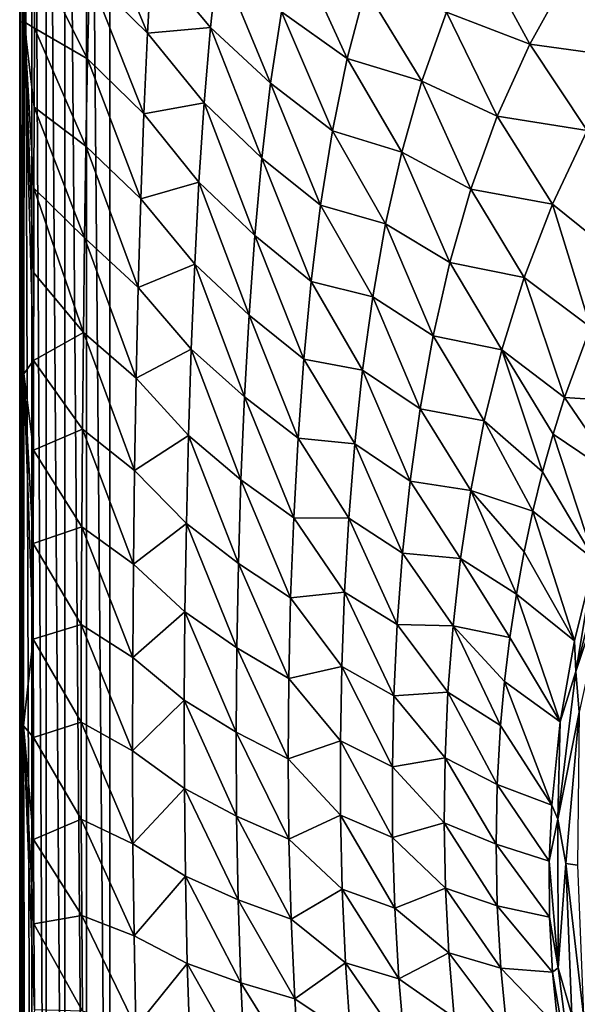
# Model space of a CAD drawing. Header units: metres. Extents: x -134 to 34, y -216 to -20.
# Tile 5 of 72: x -119.5 to -113.32, y -196.81 to -185.9. Entities that reach past the tile are written whole.
import ezdxf

# ---------------------------------------------------------------- set-up
doc = ezdxf.new("R2010")
doc.units = ezdxf.units.M
doc.layers.add('solid_ORA_A175_SW0003', color=7, linetype='CONTINUOUS')

msp = doc.modelspace()

# ---------------------------------------------------------------- linework, layer by layer
at = {"layer": 'solid_ORA_A175_SW0003'}
for points in [[(-119.466194, -205.517151, 12.437808), (-119.465919, -175.516968, 12.438839), (-119.5, -175.517151, 12.180099)], [(-119.5, -175.517151, 12.180099), (-119.5, -184.119568, 10.840328), (-119.5, -187.275269, 10.834352)], [(-119.5, -190.51712, 12.179995), (-119.5, -175.517151, 12.180099), (-119.5, -187.275269, 10.834352)], [(-119.466194, -205.517151, 12.437808), (-119.5, -175.517151, 12.180099), (-119.5, -190.51712, 12.179995)], [(-119.466194, -205.517151, 12.437808), (-119.366417, -205.517151, 12.67932), (-119.465919, -175.516968, 12.438839)], [(-119.366417, -205.517151, 12.67932), (-119.366035, -175.516754, 12.679989), (-119.465919, -175.516968, 12.438839)], [(-119.366417, -205.517151, 12.67932), (-119.207474, -205.517151, 12.886737), (-119.366035, -175.516754, 12.679989)], [(-119.207474, -205.517151, 12.886737), (-119.207115, -175.516525, 12.8871), (-119.366035, -175.516754, 12.679989)], [(-119.207474, -205.517151, 12.886737), (-119.000229, -205.517151, 13.045896), (-119.207115, -175.516525, 12.8871)], [(-119.000229, -205.517151, 13.045896), (-119.000008, -175.516296, 13.046022), (-119.207115, -175.516525, 12.8871)], [(-119.000229, -205.517151, 13.045896), (-118.75882, -205.517151, 13.145926), (-119.000008, -175.516296, 13.046022)], [(-118.75882, -205.517151, 13.145926), (-118.75882, -175.516083, 13.145926), (-119.000008, -175.516296, 13.046022)], [(-118.75882, -175.516083, 13.145926), (-118.5, -205.517151, 13.180001), (-118.5, -175.5159, 13.180001)], [(-118.75882, -205.517151, 13.145926), (-118.5, -205.517151, 13.180001), (-118.75882, -175.516083, 13.145926)], [(-118.5, -205.517151, 13.180001), (-81.5, -205.517151, 13.180001), (-81.5, -175.5159, 13.180001)], [(-118.5, -175.5159, 13.180001), (-118.5, -205.517151, 13.180001), (-81.5, -175.5159, 13.180001)], [(-119.495865, -182.025253, 10.746853), (-119.498238, -185.923935, 10.766747), (-119.5, -184.119568, 10.840328)], [(-119.449661, -185.922897, 10.454182), (-119.498238, -185.923935, 10.766747), (-119.495865, -182.025253, 10.746853)], [(-119.439247, -182.022354, 10.435656), (-119.449661, -185.922897, 10.454182), (-119.495865, -182.025253, 10.746853)], [(-119.439247, -182.022354, 10.435656), (-119.334686, -185.158157, 10.157528), (-119.449661, -185.922897, 10.454182)], [(-119.498238, -185.923935, 10.766747), (-119.5, -187.275269, 10.834352), (-119.5, -184.119568, 10.840328)], [(-118.085381, -186.046097, 7.71079), (-118.726814, -185.414047, 8.971913), (-118.701714, -184.562714, 8.94104)], [(-118.085381, -186.046097, 7.71079), (-118.701714, -184.562714, 8.94104), (-118.037148, -185.203568, 7.654442)], [(-119.449661, -185.922897, 10.454182), (-119.334686, -185.158157, 10.157528), (-119.33712, -185.990021, 10.159497)], [(-118.74794, -186.329666, 8.997401), (-119.33712, -185.990021, 10.159497), (-119.334686, -185.158157, 10.157528)], [(-118.726814, -185.414047, 8.971913), (-118.74794, -186.329666, 8.997401), (-119.334686, -185.158157, 10.157528)], [(-116.599533, -185.80954, 4.96148), (-116.450935, -185.054977, 4.826004), (-115.871536, -186.327988, 3.613595)], [(-116.450935, -185.054977, 4.826004), (-115.669159, -185.555191, 3.447469), (-115.871536, -186.327988, 3.613595)], [(-114.770126, -185.815247, 2.00008), (-114.4403, -185.074295, 1.790494), (-113.848053, -186.1698, 0.568451)], [(-114.4403, -185.074295, 1.790494), (-113.416519, -185.391312, 0.333455), (-113.848053, -186.1698, 0.568451)], [(-118.085381, -186.046097, 7.71079), (-118.037148, -185.203568, 7.654442), (-117.385292, -185.984909, 6.377114)], [(-118.037148, -185.203568, 7.654442), (-117.298874, -185.195648, 6.285278), (-117.385292, -185.984909, 6.377114)], [(-117.385292, -185.984909, 6.377114), (-117.298874, -185.195648, 6.285278), (-116.720169, -186.602661, 5.080419)], [(-117.298874, -185.195648, 6.285278), (-116.599533, -185.80954, 4.96148), (-116.720169, -186.602661, 5.080419)], [(-118.125282, -186.942291, 7.757764), (-118.74794, -186.329666, 8.997401), (-118.726814, -185.414047, 8.971913)], [(-118.125282, -186.942291, 7.757764), (-118.726814, -185.414047, 8.971913), (-118.085381, -186.046097, 7.71079)], [(-113.848053, -186.1698, 0.568451), (-113.416519, -185.391312, 0.333455), (-112.747925, -186.319305, -0.922083)], [(-113.416519, -185.391312, 0.333455), (-112.197578, -185.530792, -1.168196), (-112.747925, -186.319305, -0.922083)], [(-115.871536, -186.327988, 3.613595), (-115.669159, -185.555191, 3.447469), (-115.043427, -186.580475, 2.193886)], [(-115.669159, -185.555191, 3.447469), (-114.770126, -185.815247, 2.00008), (-115.043427, -186.580475, 2.193886)], [(-116.720169, -186.602661, 5.080419), (-116.599533, -185.80954, 4.96148), (-116.035065, -187.12886, 3.761143)], [(-116.599533, -185.80954, 4.96148), (-115.871536, -186.327988, 3.613595), (-116.035065, -187.12886, 3.761143)], [(-115.043427, -186.580475, 2.193886), (-114.770126, -185.815247, 2.00008), (-114.206795, -186.968018, 0.78932)], [(-114.770126, -185.815247, 2.00008), (-113.848053, -186.1698, 0.568451), (-114.206795, -186.968018, 0.78932)], [(-119.498238, -185.923935, 10.766747), (-119.49913, -189.823212, 10.776903), (-119.5, -187.275269, 10.834352)], [(-119.455078, -189.822495, 10.463669), (-119.49913, -189.823212, 10.776903), (-119.498238, -185.923935, 10.766747)], [(-119.449661, -185.922897, 10.454182), (-119.455078, -189.822495, 10.463669), (-119.498238, -185.923935, 10.766747)], [(-119.449661, -185.922897, 10.454182), (-119.346306, -189.673019, 10.166964), (-119.455078, -189.822495, 10.463669)], [(-119.449661, -185.922897, 10.454182), (-119.33712, -185.990021, 10.159497), (-119.339561, -186.866119, 10.161488)], [(-119.449661, -185.922897, 10.454182), (-119.339561, -186.866119, 10.161488), (-119.341988, -187.765366, 10.163511)], [(-119.449661, -185.922897, 10.454182), (-119.341988, -187.765366, 10.163511), (-119.344223, -188.702286, 10.165266)], [(-119.449661, -185.922897, 10.454182), (-119.344223, -188.702286, 10.165266), (-119.346306, -189.673019, 10.166964)], [(-118.765938, -187.300476, 9.018142), (-119.339561, -186.866119, 10.161488), (-119.33712, -185.990021, 10.159497)], [(-118.74794, -186.329666, 8.997401), (-118.765938, -187.300476, 9.018142), (-119.33712, -185.990021, 10.159497)], [(-118.085381, -186.046097, 7.71079), (-117.385292, -185.984909, 6.377114), (-117.455704, -186.820419, 6.455574)], [(-117.455704, -186.820419, 6.455574), (-117.385292, -185.984909, 6.377114), (-116.817467, -187.43071, 5.183084)], [(-117.385292, -185.984909, 6.377114), (-116.720169, -186.602661, 5.080419), (-116.817467, -187.43071, 5.183084)], [(-118.125282, -186.942291, 7.757764), (-118.085381, -186.046097, 7.71079), (-117.455704, -186.820419, 6.455574)], [(-114.206795, -186.968018, 0.78932), (-113.848053, -186.1698, 0.568451), (-113.212387, -187.126999, -0.684938)], [(-113.848053, -186.1698, 0.568451), (-112.747925, -186.319305, -0.922083), (-113.212387, -187.126999, -0.684938)], [(-118.158531, -187.884415, 7.796445), (-118.765938, -187.300476, 9.018142), (-118.74794, -186.329666, 8.997401)], [(-118.158531, -187.884415, 7.796445), (-118.74794, -186.329666, 8.997401), (-118.125282, -186.942291, 7.757764)], [(-116.035065, -187.12886, 3.761143), (-115.871536, -186.327988, 3.613595), (-115.266182, -187.364044, 2.369811)], [(-115.871536, -186.327988, 3.613595), (-115.043427, -186.580475, 2.193886), (-115.266182, -187.364044, 2.369811)], [(-115.266182, -187.364044, 2.369811), (-115.043427, -186.580475, 2.193886), (-114.499352, -187.776932, 0.993005)], [(-115.043427, -186.580475, 2.193886), (-114.206795, -186.968018, 0.78932), (-114.499352, -187.776932, 0.993005)], [(-116.817467, -187.43071, 5.183084), (-116.720169, -186.602661, 5.080419), (-116.165817, -187.953796, 3.890058)], [(-116.720169, -186.602661, 5.080419), (-116.035065, -187.12886, 3.761143), (-116.165817, -187.953796, 3.890058)], [(-118.781342, -188.31575, 9.034906), (-119.341988, -187.765366, 10.163511), (-119.339561, -186.866119, 10.161488)], [(-118.765938, -187.300476, 9.018142), (-118.781342, -188.31575, 9.034906), (-119.339561, -186.866119, 10.161488)], [(-118.125282, -186.942291, 7.757764), (-117.455704, -186.820419, 6.455574), (-117.513176, -187.696991, 6.521642)], [(-117.513176, -187.696991, 6.521642), (-117.455704, -186.820419, 6.455574), (-116.895721, -188.289215, 5.270569)], [(-117.455704, -186.820419, 6.455574), (-116.817467, -187.43071, 5.183084), (-116.895721, -188.289215, 5.270569)], [(-118.158531, -187.884415, 7.796445), (-118.125282, -186.942291, 7.757764), (-117.513176, -187.696991, 6.521642)], [(-114.499352, -187.776932, 0.993005), (-114.206795, -186.968018, 0.78932), (-113.596436, -187.941528, -0.460739)], [(-114.206795, -186.968018, 0.78932), (-113.212387, -187.126999, -0.684938), (-113.596436, -187.941528, -0.460739)], [(-116.165817, -187.953796, 3.890058), (-116.035065, -187.12886, 3.761143), (-115.445221, -188.161087, 2.526934)], [(-116.035065, -187.12886, 3.761143), (-115.266182, -187.364044, 2.369811), (-115.445221, -188.161087, 2.526934)], [(-113.596436, -187.941528, -0.460739), (-113.212387, -187.126999, -0.684938), (-112.839226, -188.55159, -1.802165)], [(-119.5, -190.51712, 12.179995), (-119.5, -187.275269, 10.834352), (-119.5, -190.569611, 10.825755)], [(-119.49913, -189.823212, 10.776903), (-119.5, -190.569611, 10.825755), (-119.5, -187.275269, 10.834352)], [(-118.18631, -188.863525, 7.828164), (-118.781342, -188.31575, 9.034906), (-118.765938, -187.300476, 9.018142)], [(-118.18631, -188.863525, 7.828164), (-118.765938, -187.300476, 9.018142), (-118.158531, -187.884415, 7.796445)], [(-116.895721, -188.289215, 5.270569), (-116.817467, -187.43071, 5.183084), (-116.269592, -188.798828, 4.001348)], [(-116.817467, -187.43071, 5.183084), (-116.165817, -187.953796, 3.890058), (-116.269592, -188.798828, 4.001348)], [(-115.445221, -188.161087, 2.526934), (-115.266182, -187.364044, 2.369811), (-114.73391, -188.589478, 1.177727)], [(-115.266182, -187.364044, 2.369811), (-114.499352, -187.776932, 0.993005), (-114.73391, -188.589478, 1.177727)], [(-118.794388, -189.364044, 9.04854), (-119.344223, -188.702286, 10.165266), (-119.341988, -187.765366, 10.163511)], [(-118.781342, -188.31575, 9.034906), (-118.794388, -189.364044, 9.04854), (-119.341988, -187.765366, 10.163511)], [(-118.158531, -187.884415, 7.796445), (-117.513176, -187.696991, 6.521642), (-117.560211, -188.608261, 6.576783)], [(-117.560211, -188.608261, 6.576783), (-117.513176, -187.696991, 6.521642), (-116.958557, -189.173141, 5.3446)], [(-117.513176, -187.696991, 6.521642), (-116.895721, -188.289215, 5.270569), (-116.958557, -189.173141, 5.3446)], [(-114.73391, -188.589478, 1.177727), (-114.499352, -187.776932, 0.993005), (-113.908066, -188.752914, -0.25238)], [(-114.499352, -187.776932, 0.993005), (-113.596436, -187.941528, -0.460739), (-113.908066, -188.752914, -0.25238)], [(-118.18631, -188.863525, 7.828164), (-118.158531, -187.884415, 7.796445), (-117.560211, -188.608261, 6.576783)], [(-116.269592, -188.798828, 4.001348), (-116.165817, -187.953796, 3.890058), (-115.58744, -188.967758, 2.665537)], [(-116.165817, -187.953796, 3.890058), (-115.445221, -188.161087, 2.526934), (-115.58744, -188.967758, 2.665537)], [(-113.908066, -188.752914, -0.25238), (-113.596436, -187.941528, -0.460739), (-113.174126, -189.304993, -1.600771)], [(-113.596436, -187.941528, -0.460739), (-112.839226, -188.55159, -1.802165), (-113.174126, -189.304993, -1.600771)], [(-115.58744, -188.967758, 2.665537), (-115.445221, -188.161087, 2.526934), (-114.919098, -189.400833, 1.343132)], [(-115.445221, -188.161087, 2.526934), (-114.73391, -188.589478, 1.177727), (-114.919098, -189.400833, 1.343132)], [(-118.20919, -189.870132, 7.854387), (-118.794388, -189.364044, 9.04854), (-118.781342, -188.31575, 9.034906)], [(-118.20919, -189.870132, 7.854387), (-118.781342, -188.31575, 9.034906), (-118.18631, -188.863525, 7.828164)], [(-116.958557, -189.173141, 5.3446), (-116.895721, -188.289215, 5.270569), (-116.351433, -189.660095, 4.096847)], [(-116.895721, -188.289215, 5.270569), (-116.269592, -188.798828, 4.001348), (-116.351433, -189.660095, 4.096847)], [(-118.18631, -188.863525, 7.828164), (-117.560211, -188.608261, 6.576783), (-117.598595, -189.547134, 6.622789)], [(-117.598595, -189.547134, 6.622789), (-117.560211, -188.608261, 6.576783), (-117.008636, -190.077133, 5.407335)], [(-117.560211, -188.608261, 6.576783), (-116.958557, -189.173141, 5.3446), (-117.008636, -190.077133, 5.407335)], [(-114.919098, -189.400833, 1.343132), (-114.73391, -188.589478, 1.177727), (-114.156555, -189.554138, -0.061409)], [(-114.73391, -188.589478, 1.177727), (-113.908066, -188.752914, -0.25238), (-114.156555, -189.554138, -0.061409)], [(-118.794388, -189.364044, 9.04854), (-119.346306, -189.673019, 10.166964), (-119.344223, -188.702286, 10.165266)], [(-114.156555, -189.554138, -0.061409), (-113.908066, -188.752914, -0.25238), (-113.461327, -190.084991, -1.400659)], [(-113.908066, -188.752914, -0.25238), (-113.174126, -189.304993, -1.600771), (-113.461327, -190.084991, -1.400659)], [(-118.20919, -189.870132, 7.854387), (-118.18631, -188.863525, 7.828164), (-117.598595, -189.547134, 6.622789)], [(-116.351433, -189.660095, 4.096847), (-116.269592, -188.798828, 4.001348), (-115.699272, -189.781143, 2.786906)], [(-116.269592, -188.798828, 4.001348), (-115.58744, -188.967758, 2.665537), (-115.699272, -189.781143, 2.786906)], [(-115.699272, -189.781143, 2.786906), (-115.58744, -188.967758, 2.665537), (-115.06324, -190.208221, 1.49013)], [(-115.58744, -188.967758, 2.665537), (-114.919098, -189.400833, 1.343132), (-115.06324, -190.208221, 1.49013)], [(-117.008636, -190.077133, 5.407335), (-116.958557, -189.173141, 5.3446), (-116.415268, -190.533936, 4.178965)], [(-116.958557, -189.173141, 5.3446), (-116.351433, -189.660095, 4.096847), (-116.415268, -190.533936, 4.178965)], [(-113.461327, -190.084991, -1.400659), (-113.174126, -189.304993, -1.600771), (-112.486977, -190.145325, -2.980395)], [(-118.794388, -189.364044, 9.04854), (-118.805038, -190.434097, 9.059898), (-119.346306, -189.673019, 10.166964)], [(-118.22728, -190.894913, 7.876604), (-118.805038, -190.434097, 9.059898), (-118.794388, -189.364044, 9.04854)], [(-118.22728, -190.894913, 7.876604), (-118.794388, -189.364044, 9.04854), (-118.20919, -189.870132, 7.854387)], [(-115.06324, -190.208221, 1.49013), (-114.919098, -189.400833, 1.343132), (-114.351402, -190.341278, 0.112016)], [(-114.919098, -189.400833, 1.343132), (-114.156555, -189.554138, -0.061409), (-114.351402, -190.341278, 0.112016)], [(-118.20919, -189.870132, 7.854387), (-117.598595, -189.547134, 6.622789), (-117.629265, -190.506302, 6.661624)], [(-117.629265, -190.506302, 6.661624), (-117.598595, -189.547134, 6.622789), (-117.047539, -190.99585, 5.461173)], [(-117.598595, -189.547134, 6.622789), (-117.008636, -190.077133, 5.407335), (-117.047539, -190.99585, 5.461173)], [(-114.351402, -190.341278, 0.112016), (-114.156555, -189.554138, -0.061409), (-113.705986, -190.908386, -1.199015)], [(-114.156555, -189.554138, -0.061409), (-113.461327, -190.084991, -1.400659), (-113.588737, -190.489914, -1.30025)], [(-114.156555, -189.554138, -0.061409), (-113.588737, -190.489914, -1.30025), (-113.705986, -190.908386, -1.199015)], [(-119.455078, -189.822495, 10.463669), (-119.346306, -189.673019, 10.166964), (-119.348076, -190.669235, 10.168512)], [(-118.805038, -190.434097, 9.059898), (-119.348076, -190.669235, 10.168512), (-119.346306, -189.673019, 10.166964)], [(-116.415268, -190.533936, 4.178965), (-116.351433, -189.660095, 4.096847), (-115.786217, -190.599106, 2.893083)], [(-116.351433, -189.660095, 4.096847), (-115.699272, -189.781143, 2.786906), (-115.786217, -190.599106, 2.893083)], [(-119.49913, -189.823212, 10.776903), (-119.499268, -193.721954, 10.778748), (-119.5, -190.569611, 10.825755)], [(-119.456116, -193.722458, 10.465387), (-119.499268, -193.721954, 10.778748), (-119.49913, -189.823212, 10.776903)], [(-119.455078, -189.822495, 10.463669), (-119.456116, -193.722458, 10.465387), (-119.49913, -189.823212, 10.776903)], [(-119.455078, -189.822495, 10.463669), (-119.349289, -192.762512, 10.169362), (-119.456116, -193.722458, 10.465387)], [(-119.455078, -189.822495, 10.463669), (-119.348076, -190.669235, 10.168512), (-119.349052, -191.702469, 10.16917)], [(-119.455078, -189.822495, 10.463669), (-119.349052, -191.702469, 10.16917), (-119.349289, -192.762512, 10.169362)], [(-115.786217, -190.599106, 2.893083), (-115.699272, -189.781143, 2.786906), (-115.173737, -191.010422, 1.620599)], [(-115.699272, -189.781143, 2.786906), (-115.06324, -190.208221, 1.49013), (-115.173737, -191.010422, 1.620599)], [(-118.22728, -190.894913, 7.876604), (-118.20919, -189.870132, 7.854387), (-117.629265, -190.506302, 6.661624)], [(-117.047539, -190.99585, 5.461173), (-117.008636, -190.077133, 5.407335), (-116.4636, -191.41687, 4.25045)], [(-117.008636, -190.077133, 5.407335), (-116.415268, -190.533936, 4.178965), (-116.4636, -191.41687, 4.25045)], [(-113.588737, -190.489914, -1.30025), (-113.461327, -190.084991, -1.400659), (-112.837212, -190.998062, -2.74288)], [(-113.461327, -190.084991, -1.400659), (-112.486977, -190.145325, -2.980395), (-112.837212, -190.998062, -2.74288)], [(-115.173737, -191.010422, 1.620599), (-115.06324, -190.208221, 1.49013), (-114.50161, -191.112976, 0.268898)], [(-115.06324, -190.208221, 1.49013), (-114.351402, -190.341278, 0.112016), (-114.50161, -191.112976, 0.268898)], [(-114.50161, -191.112976, 0.268898), (-114.351402, -190.341278, 0.112016), (-113.813118, -191.342972, -1.096617)], [(-114.351402, -190.341278, 0.112016), (-113.705986, -190.908386, -1.199015), (-113.813118, -191.342972, -1.096617)], [(-118.805038, -190.434097, 9.059898), (-118.813087, -191.515747, 9.069779), (-119.348076, -190.669235, 10.168512)], [(-118.240334, -191.929413, 7.896213), (-118.813087, -191.515747, 9.069779), (-118.805038, -190.434097, 9.059898)], [(-118.240334, -191.929413, 7.896213), (-118.805038, -190.434097, 9.059898), (-118.22728, -190.894913, 7.876604)], [(-118.22728, -190.894913, 7.876604), (-117.629265, -190.506302, 6.661624), (-117.652496, -191.478683, 6.69527)], [(-117.652496, -191.478683, 6.69527), (-117.629265, -190.506302, 6.661624), (-117.07592, -191.924149, 5.50855)], [(-117.629265, -190.506302, 6.661624), (-117.047539, -190.99585, 5.461173), (-117.07592, -191.924149, 5.50855)], [(-113.705986, -190.908386, -1.199015), (-113.588737, -190.489914, -1.30025), (-113.128159, -191.883926, -2.49673)], [(-113.588737, -190.489914, -1.30025), (-112.837212, -190.998062, -2.74288), (-113.128159, -191.883926, -2.49673)], [(-119.5, -190.51712, 12.179995), (-119.5, -201.428223, 10.891318), (-119.5, -205.41304, 10.966059)], [(-119.5, -205.464981, 10.967372), (-119.5, -190.51712, 12.179995), (-119.5, -205.41304, 10.966059)], [(-119.5, -190.51712, 12.179995), (-119.5, -197.629654, 10.845125), (-119.5, -201.428223, 10.891318)], [(-119.5, -190.51712, 12.179995), (-119.5, -194.016205, 10.82684), (-119.5, -197.629654, 10.845125)], [(-119.5, -190.51712, 12.179995), (-119.5, -190.569611, 10.825755), (-119.5, -194.016205, 10.82684)], [(-119.5, -190.51712, 12.179995), (-119.5, -205.517151, 12.180001), (-119.466194, -205.517151, 12.437808)], [(-119.5, -205.517151, 10.969123), (-119.5, -205.517151, 12.180001), (-119.5, -190.51712, 12.179995)], [(-119.5, -205.464981, 10.967372), (-119.5, -205.517151, 10.969123), (-119.5, -190.51712, 12.179995)], [(-119.499268, -193.721954, 10.778748), (-119.5, -194.016205, 10.82684), (-119.5, -190.569611, 10.825755)], [(-116.4636, -191.41687, 4.25045), (-116.415268, -190.533936, 4.178965), (-115.852364, -191.420059, 2.986618)], [(-116.415268, -190.533936, 4.178965), (-115.786217, -190.599106, 2.893083), (-115.852364, -191.420059, 2.986618)], [(-115.852364, -191.420059, 2.986618), (-115.786217, -190.599106, 2.893083), (-115.256424, -191.807449, 1.737098)], [(-115.786217, -190.599106, 2.893083), (-115.173737, -191.010422, 1.620599), (-115.256424, -191.807449, 1.737098)], [(-118.813087, -191.515747, 9.069779), (-119.349052, -191.702469, 10.16917), (-119.348076, -190.669235, 10.168512)], [(-118.240334, -191.929413, 7.896213), (-118.22728, -190.894913, 7.876604), (-117.652496, -191.478683, 6.69527)], [(-113.813118, -191.342972, -1.096617), (-113.705986, -190.908386, -1.199015), (-113.128159, -191.883926, -2.49673)], [(-117.07592, -191.924149, 5.50855), (-117.047539, -190.99585, 5.461173), (-116.497734, -192.30571, 4.314141)], [(-117.047539, -190.99585, 5.461173), (-116.4636, -191.41687, 4.25045), (-116.497734, -192.30571, 4.314141)], [(-115.256424, -191.807449, 1.737098), (-115.173737, -191.010422, 1.620599), (-114.615036, -191.869888, 0.411109)], [(-115.173737, -191.010422, 1.620599), (-114.50161, -191.112976, 0.268898), (-114.615036, -191.869888, 0.411109)], [(-114.615036, -191.869888, 0.411109), (-114.50161, -191.112976, 0.268898), (-113.99498, -192.26503, -0.888389)], [(-114.50161, -191.112976, 0.268898), (-113.813118, -191.342972, -1.096617), (-113.909882, -191.796036, -0.992799)], [(-114.50161, -191.112976, 0.268898), (-113.909882, -191.796036, -0.992799), (-113.99498, -192.26503, -0.888389)], [(-113.909882, -191.796036, -0.992799), (-113.813118, -191.342972, -1.096617), (-113.35218, -192.780197, -2.24932)], [(-113.813118, -191.342972, -1.096617), (-113.128159, -191.883926, -2.49673), (-113.35218, -192.780197, -2.24932)], [(-118.240334, -191.929413, 7.896213), (-117.652496, -191.478683, 6.69527), (-117.668114, -192.457855, 6.725579)], [(-117.668114, -192.457855, 6.725579), (-117.652496, -191.478683, 6.69527), (-117.093788, -192.857315, 5.551753)], [(-117.652496, -191.478683, 6.69527), (-117.07592, -191.924149, 5.50855), (-117.093788, -192.857315, 5.551753)], [(-116.497734, -192.30571, 4.314141), (-116.4636, -191.41687, 4.25045), (-115.900314, -192.242828, 3.070319)], [(-116.4636, -191.41687, 4.25045), (-115.852364, -191.420059, 2.986618), (-115.900314, -192.242828, 3.070319)], [(-115.900314, -192.242828, 3.070319), (-115.852364, -191.420059, 2.986618), (-115.3153, -192.600021, 1.842572)], [(-115.852364, -191.420059, 2.986618), (-115.256424, -191.807449, 1.737098), (-115.3153, -192.600021, 1.842572)], [(-118.813087, -191.515747, 9.069779), (-118.818237, -192.600662, 9.078872), (-119.349052, -191.702469, 10.16917)], [(-118.247932, -192.966644, 7.914419), (-118.818237, -192.600662, 9.078872), (-118.813087, -191.515747, 9.069779)], [(-118.247932, -192.966644, 7.914419), (-118.813087, -191.515747, 9.069779), (-118.240334, -191.929413, 7.896213)], [(-113.336838, -193.120041, -2.280475), (-113.128159, -191.883926, -2.49673), (-112.934418, -191.517883, -2.709775)], [(-113.336838, -193.120041, -2.280475), (-112.934418, -191.517883, -2.709775), (-112.938652, -191.926331, -2.698498)], [(-118.818237, -192.600662, 9.078872), (-119.349289, -192.762512, 10.169362), (-119.349052, -191.702469, 10.16917)], [(-115.3153, -192.600021, 1.842572), (-115.256424, -191.807449, 1.737098), (-114.697746, -192.614059, 0.541113)], [(-115.256424, -191.807449, 1.737098), (-114.615036, -191.869888, 0.411109), (-114.697746, -192.614059, 0.541113)], [(-113.99498, -192.26503, -0.888389), (-113.909882, -191.796036, -0.992799), (-113.35218, -192.780197, -2.24932)], [(-117.093788, -192.857315, 5.551753), (-117.07592, -191.924149, 5.50855), (-116.518028, -193.197525, 4.372733)], [(-117.07592, -191.924149, 5.50855), (-116.497734, -192.30571, 4.314141), (-116.518028, -193.197525, 4.372733)], [(-114.697746, -192.614059, 0.541113), (-114.615036, -191.869888, 0.411109), (-114.067085, -192.744873, -0.78461)], [(-114.615036, -191.869888, 0.411109), (-113.99498, -192.26503, -0.888389), (-114.067085, -192.744873, -0.78461)], [(-113.336838, -193.120041, -2.280475), (-113.35218, -192.780197, -2.24932), (-113.128159, -191.883926, -2.49673)], [(-113.336838, -193.120041, -2.280475), (-112.938652, -191.926331, -2.698498), (-113.299637, -193.571442, -2.257693)], [(-118.247932, -192.966644, 7.914419), (-118.240334, -191.929413, 7.896213), (-117.668114, -192.457855, 6.725579)], [(-116.497734, -192.30571, 4.314141), (-115.900314, -192.242828, 3.070319), (-115.93145, -193.066498, 3.147016)], [(-115.93145, -193.066498, 3.147016), (-115.900314, -192.242828, 3.070319), (-115.352715, -193.389252, 1.94007)], [(-115.900314, -192.242828, 3.070319), (-115.3153, -192.600021, 1.842572), (-115.352715, -193.389252, 1.94007)], [(-116.518028, -193.197525, 4.372733), (-116.497734, -192.30571, 4.314141), (-115.93145, -193.066498, 3.147016)], [(-114.067085, -192.744873, -0.78461), (-113.99498, -192.26503, -0.888389), (-113.50943, -193.678635, -2.005549)], [(-113.99498, -192.26503, -0.888389), (-113.35218, -192.780197, -2.24932), (-113.50943, -193.678635, -2.005549)], [(-118.247932, -192.966644, 7.914419), (-117.668114, -192.457855, 6.725579), (-117.675621, -193.438522, 6.754125)], [(-117.675621, -193.438522, 6.754125), (-117.668114, -192.457855, 6.725579), (-117.100708, -193.791412, 5.592728)], [(-117.668114, -192.457855, 6.725579), (-117.093788, -192.857315, 5.551753), (-117.100708, -193.791412, 5.592728)], [(-118.818237, -192.600662, 9.078872), (-118.82016, -193.682861, 9.087723), (-119.349289, -192.762512, 10.169362)], [(-118.249542, -194.001434, 7.932175), (-118.82016, -193.682861, 9.087723), (-118.818237, -192.600662, 9.078872)], [(-118.249542, -194.001434, 7.932175), (-118.818237, -192.600662, 9.078872), (-118.247932, -192.966644, 7.914419)], [(-115.352715, -193.389252, 1.94007), (-115.3153, -192.600021, 1.842572), (-114.75386, -193.348358, 0.661681)], [(-115.3153, -192.600021, 1.842572), (-114.697746, -192.614059, 0.541113), (-114.75386, -193.348358, 0.661681)], [(-114.75386, -193.348358, 0.661681), (-114.697746, -192.614059, 0.541113), (-114.169914, -193.720734, -0.581836)], [(-114.697746, -192.614059, 0.541113), (-114.067085, -192.744873, -0.78461), (-114.125496, -193.231293, -0.682275)], [(-114.697746, -192.614059, 0.541113), (-114.125496, -193.231293, -0.682275), (-114.169914, -193.720734, -0.581836)], [(-119.456116, -193.722458, 10.465387), (-119.349289, -192.762512, 10.169362), (-119.348381, -193.851944, 10.168622)], [(-118.82016, -193.682861, 9.087723), (-119.348381, -193.851944, 10.168622), (-119.349289, -192.762512, 10.169362)], [(-114.125496, -193.231293, -0.682275), (-114.067085, -192.744873, -0.78461), (-113.50943, -193.678635, -2.005549)], [(-113.336838, -193.120041, -2.280475), (-113.50943, -193.678635, -2.005549), (-113.35218, -192.780197, -2.24932)], [(-117.100708, -193.791412, 5.592728), (-117.093788, -192.857315, 5.551753), (-116.524269, -194.089691, 4.428537)], [(-117.093788, -192.857315, 5.551753), (-116.518028, -193.197525, 4.372733), (-116.524269, -194.089691, 4.428537)], [(-118.249542, -194.001434, 7.932175), (-118.247932, -192.966644, 7.914419), (-117.675621, -193.438522, 6.754125)], [(-116.518028, -193.197525, 4.372733), (-115.93145, -193.066498, 3.147016), (-115.94622, -193.890182, 3.219312)], [(-115.94622, -193.890182, 3.219312), (-115.93145, -193.066498, 3.147016), (-115.369766, -194.176163, 2.032451)], [(-115.93145, -193.066498, 3.147016), (-115.352715, -193.389252, 1.94007), (-115.369766, -194.176163, 2.032451)], [(-113.536133, -194.756836, -1.841898), (-113.50943, -193.678635, -2.005549), (-113.336838, -193.120041, -2.280475)], [(-113.536133, -194.756836, -1.841898), (-113.336838, -193.120041, -2.280475), (-113.299637, -193.571442, -2.257693)], [(-116.524269, -194.089691, 4.428537), (-116.518028, -193.197525, 4.372733), (-115.94622, -193.890182, 3.219312)], [(-114.169914, -193.720734, -0.581836), (-114.125496, -193.231293, -0.682275), (-113.604439, -194.601013, -1.758795)], [(-114.125496, -193.231293, -0.682275), (-113.50943, -193.678635, -2.005549), (-113.604439, -194.601013, -1.758795)], [(-118.249542, -194.001434, 7.932175), (-117.675621, -193.438522, 6.754125), (-117.674423, -194.416656, 6.782142)], [(-117.675621, -193.438522, 6.754125), (-117.100708, -193.791412, 5.592728), (-117.096054, -194.723251, 5.632992)], [(-117.674423, -194.416656, 6.782142), (-117.675621, -193.438522, 6.754125), (-117.096054, -194.723251, 5.632992)], [(-115.369766, -194.176163, 2.032451), (-115.352715, -193.389252, 1.94007), (-114.785851, -194.075851, 0.775614)], [(-115.352715, -193.389252, 1.94007), (-114.75386, -193.348358, 0.661681), (-114.785851, -194.075851, 0.775614)], [(-114.785851, -194.075851, 0.775614), (-114.75386, -193.348358, 0.661681), (-114.207359, -194.37291, -0.451164)], [(-114.75386, -193.348358, 0.661681), (-114.169914, -193.720734, -0.581836), (-114.207359, -194.37291, -0.451164)], [(-113.536133, -194.756836, -1.841898), (-113.299637, -193.571442, -2.257693), (-113.447426, -195.246841, -1.808769)], [(-113.447426, -195.246841, -1.808769), (-113.299637, -193.571442, -2.257693), (-113.316986, -195.26535, -1.866135)], [(-119.499268, -193.721954, 10.778748), (-119.497658, -197.620316, 10.760846), (-119.5, -194.016205, 10.82684)], [(-119.446785, -197.623001, 10.448657), (-119.497658, -197.620316, 10.760846), (-119.499268, -193.721954, 10.778748)], [(-119.456116, -193.722458, 10.465387), (-119.446785, -197.623001, 10.448657), (-119.499268, -193.721954, 10.778748)], [(-119.456116, -193.722458, 10.465387), (-119.348381, -193.851944, 10.168622), (-119.345634, -194.983643, 10.166019)], [(-119.456116, -193.722458, 10.465387), (-119.345634, -194.983643, 10.166019), (-119.342102, -195.915771, 10.162997)], [(-119.456116, -193.722458, 10.465387), (-119.342102, -195.915771, 10.162997), (-119.33709, -196.869934, 10.158895)], [(-119.456116, -193.722458, 10.465387), (-119.33709, -196.869934, 10.158895), (-119.446785, -197.623001, 10.448657)], [(-118.82016, -193.682861, 9.087723), (-118.818512, -194.758438, 9.096745), (-119.348381, -193.851944, 10.168622)], [(-118.244621, -195.030304, 7.950199), (-118.818512, -194.758438, 9.096745), (-118.82016, -193.682861, 9.087723)], [(-118.244621, -195.030304, 7.950199), (-118.82016, -193.682861, 9.087723), (-118.249542, -194.001434, 7.932175)], [(-114.207359, -194.37291, -0.451164), (-114.169914, -193.720734, -0.581836), (-113.604439, -194.601013, -1.758795)], [(-113.536133, -194.756836, -1.841898), (-113.604439, -194.601013, -1.758795), (-113.50943, -193.678635, -2.005549)], [(-118.818512, -194.758438, 9.096745), (-119.345634, -194.983643, 10.166019), (-119.348381, -193.851944, 10.168622)], [(-117.100708, -193.791412, 5.592728), (-116.524269, -194.089691, 4.428537), (-116.515862, -194.979935, 4.483349)], [(-117.096054, -194.723251, 5.632992), (-117.100708, -193.791412, 5.592728), (-116.515862, -194.979935, 4.483349)], [(-116.524269, -194.089691, 4.428537), (-115.94622, -193.890182, 3.219312), (-115.944466, -194.712891, 3.289362)], [(-115.94622, -193.890182, 3.219312), (-115.369766, -194.176163, 2.032451), (-115.366699, -194.961288, 2.122114)], [(-115.944466, -194.712891, 3.289362), (-115.94622, -193.890182, 3.219312), (-115.366699, -194.961288, 2.122114)], [(-119.497658, -197.620316, 10.760846), (-119.5, -197.629654, 10.845125), (-119.5, -194.016205, 10.82684)], [(-118.244621, -195.030304, 7.950199), (-118.249542, -194.001434, 7.932175), (-117.674423, -194.416656, 6.782142)], [(-116.515862, -194.979935, 4.483349), (-116.524269, -194.089691, 4.428537), (-115.944466, -194.712891, 3.289362)], [(-115.369766, -194.176163, 2.032451), (-114.785851, -194.075851, 0.775614), (-114.794952, -194.799194, 0.885464)], [(-114.794952, -194.799194, 0.885464), (-114.785851, -194.075851, 0.775614), (-114.220459, -195.035355, -0.321019)], [(-114.785851, -194.075851, 0.775614), (-114.207359, -194.37291, -0.451164), (-114.220459, -195.035355, -0.321019)], [(-115.366699, -194.961288, 2.122114), (-115.369766, -194.176163, 2.032451), (-114.794952, -194.799194, 0.885464)], [(-118.244621, -195.030304, 7.950199), (-117.674423, -194.416656, 6.782142), (-117.663849, -195.389435, 6.810549)], [(-117.674423, -194.416656, 6.782142), (-117.096054, -194.723251, 5.632992), (-117.079102, -195.650467, 5.673657)], [(-117.663849, -195.389435, 6.810549), (-117.674423, -194.416656, 6.782142), (-117.079102, -195.650467, 5.673657)], [(-114.220459, -195.035355, -0.321019), (-114.207359, -194.37291, -0.451164), (-113.631126, -195.223572, -1.594564)], [(-114.207359, -194.37291, -0.451164), (-113.604439, -194.601013, -1.758795), (-113.631126, -195.223572, -1.594564)], [(-113.536133, -194.756836, -1.841898), (-113.631126, -195.223572, -1.594564), (-113.604439, -194.601013, -1.758795)], [(-118.818512, -194.758438, 9.096745), (-118.812981, -195.825302, 9.106239), (-119.345634, -194.983643, 10.166019)], [(-118.232681, -196.051254, 7.969), (-118.812981, -195.825302, 9.106239), (-118.818512, -194.758438, 9.096745)], [(-118.232681, -196.051254, 7.969), (-118.818512, -194.758438, 9.096745), (-118.244621, -195.030304, 7.950199)], [(-117.096054, -194.723251, 5.632992), (-116.515862, -194.979935, 4.483349), (-116.492081, -195.866302, 4.538468)], [(-117.079102, -195.650467, 5.673657), (-117.096054, -194.723251, 5.632992), (-116.492081, -195.866302, 4.538468)], [(-116.515862, -194.979935, 4.483349), (-115.944466, -194.712891, 3.289362), (-115.925713, -195.533447, 3.358781)], [(-115.944466, -194.712891, 3.289362), (-115.366699, -194.961288, 2.122114), (-115.343231, -195.744522, 2.210847)], [(-115.925713, -195.533447, 3.358781), (-115.944466, -194.712891, 3.289362), (-115.343231, -195.744522, 2.210847)], [(-113.531082, -196.404953, -1.400287), (-113.631126, -195.223572, -1.594564), (-113.536133, -194.756836, -1.841898)], [(-113.531082, -196.404953, -1.400287), (-113.536133, -194.756836, -1.841898), (-113.447426, -195.246841, -1.808769)], [(-115.366699, -194.961288, 2.122114), (-114.794952, -194.799194, 0.885464), (-114.781555, -195.520142, 0.99328)], [(-114.794952, -194.799194, 0.885464), (-114.220459, -195.035355, -0.321019), (-114.207954, -195.716644, -0.188664)], [(-114.781555, -195.520142, 0.99328), (-114.794952, -194.799194, 0.885464), (-114.207954, -195.716644, -0.188664)], [(-116.492081, -195.866302, 4.538468), (-116.515862, -194.979935, 4.483349), (-115.925713, -195.533447, 3.358781)], [(-115.343231, -195.744522, 2.210847), (-115.366699, -194.961288, 2.122114), (-114.781555, -195.520142, 0.99328)], [(-118.812981, -195.825302, 9.106239), (-119.342102, -195.915771, 10.162997), (-119.345634, -194.983643, 10.166019)], [(-118.232681, -196.051254, 7.969), (-118.244621, -195.030304, 7.950199), (-117.663849, -195.389435, 6.810549)], [(-114.220459, -195.035355, -0.321019), (-113.631126, -195.223572, -1.594564), (-113.627762, -195.842468, -1.433821)], [(-114.207954, -195.716644, -0.188664), (-114.220459, -195.035355, -0.321019), (-113.627762, -195.842468, -1.433821)], [(-113.531082, -196.404953, -1.400287), (-113.627762, -195.842468, -1.433821), (-113.631126, -195.223572, -1.594564)], [(-113.531082, -196.404953, -1.400287), (-113.447426, -195.246841, -1.808769), (-113.381004, -196.927231, -1.35851)], [(-113.447426, -195.246841, -1.808769), (-113.316986, -195.26535, -1.866135), (-113.251167, -196.930344, -1.420004)], [(-113.381004, -196.927231, -1.35851), (-113.447426, -195.246841, -1.808769), (-113.251167, -196.930344, -1.420004)], [(-118.232681, -196.051254, 7.969), (-117.663849, -195.389435, 6.810549), (-117.643272, -196.355118, 6.839986)], [(-117.663849, -195.389435, 6.810549), (-117.079102, -195.650467, 5.673657), (-117.049133, -196.571381, 5.715485)], [(-117.643272, -196.355118, 6.839986), (-117.663849, -195.389435, 6.810549), (-117.049133, -196.571381, 5.715485)], [(-115.343231, -195.744522, 2.210847), (-114.781555, -195.520142, 0.99328), (-114.745499, -196.239349, 1.100511)], [(-114.781555, -195.520142, 0.99328), (-114.207954, -195.716644, -0.188664), (-114.168343, -196.407074, -0.055019)], [(-114.745499, -196.239349, 1.100511), (-114.781555, -195.520142, 0.99328), (-114.168343, -196.407074, -0.055019)], [(-116.492081, -195.866302, 4.538468), (-115.925713, -195.533447, 3.358781), (-115.889259, -196.350586, 3.4287)], [(-115.925713, -195.533447, 3.358781), (-115.343231, -195.744522, 2.210847), (-115.298767, -196.525085, 2.299863)], [(-115.889259, -196.350586, 3.4287), (-115.925713, -195.533447, 3.358781), (-115.298767, -196.525085, 2.299863)], [(-117.079102, -195.650467, 5.673657), (-116.492081, -195.866302, 4.538468), (-116.452141, -196.747223, 4.594762)], [(-117.049133, -196.571381, 5.715485), (-117.079102, -195.650467, 5.673657), (-116.452141, -196.747223, 4.594762)], [(-115.298767, -196.525085, 2.299863), (-115.343231, -195.744522, 2.210847), (-114.745499, -196.239349, 1.100511)], [(-114.207954, -195.716644, -0.188664), (-113.627762, -195.842468, -1.433821), (-113.595276, -196.453079, -1.277946)], [(-114.168343, -196.407074, -0.055019), (-114.207954, -195.716644, -0.188664), (-113.595276, -196.453079, -1.277946)], [(-118.812981, -195.825302, 9.106239), (-118.803322, -196.882935, 9.116401), (-119.342102, -195.915771, 10.162997)], [(-118.213295, -197.063583, 7.98891), (-118.803322, -196.882935, 9.116401), (-118.812981, -195.825302, 9.106239)], [(-118.213295, -197.063583, 7.98891), (-118.812981, -195.825302, 9.106239), (-118.232681, -196.051254, 7.969)], [(-113.531082, -196.404953, -1.400287), (-113.595276, -196.453079, -1.277946), (-113.627762, -195.842468, -1.433821)], [(-118.803322, -196.882935, 9.116401), (-119.33709, -196.869934, 10.158895), (-119.342102, -195.915771, 10.162997)], [(-116.452141, -196.747223, 4.594762), (-116.492081, -195.866302, 4.538468), (-115.889259, -196.350586, 3.4287)], [(-118.213295, -197.063583, 7.98891), (-118.232681, -196.051254, 7.969), (-117.643272, -196.355118, 6.839986)], [(-115.298767, -196.525085, 2.299863), (-114.745499, -196.239349, 1.100511), (-114.686295, -196.956482, 1.208063)], [(-114.745499, -196.239349, 1.100511), (-114.168343, -196.407074, -0.055019), (-114.101379, -197.095657, 0.078566)], [(-114.686295, -196.956482, 1.208063), (-114.745499, -196.239349, 1.100511), (-114.101379, -197.095657, 0.078566)], [(-118.213295, -197.063583, 7.98891), (-117.643272, -196.355118, 6.839986), (-117.612213, -197.312881, 6.870853)], [(-117.643272, -196.355118, 6.839986), (-117.049133, -196.571381, 5.715485), (-117.005562, -197.484985, 5.758936)], [(-117.612213, -197.312881, 6.870853), (-117.643272, -196.355118, 6.839986), (-117.005562, -197.484985, 5.758936)], [(-116.452141, -196.747223, 4.594762), (-115.889259, -196.350586, 3.4287), (-115.834419, -197.16301, 3.499824)], [(-115.889259, -196.350586, 3.4287), (-115.298767, -196.525085, 2.299863), (-115.232628, -197.301819, 2.389883)], [(-115.834419, -197.16301, 3.499824), (-115.889259, -196.350586, 3.4287), (-115.232628, -197.301819, 2.389883)], [(-114.168343, -196.407074, -0.055019), (-113.595276, -196.453079, -1.277946), (-113.533691, -197.067551, -1.122816)], [(-114.101379, -197.095657, 0.078566), (-114.168343, -196.407074, -0.055019), (-113.533691, -197.067551, -1.122816)], [(-113.323601, -198.041138, -0.961872), (-113.595276, -196.453079, -1.277946), (-113.531082, -196.404953, -1.400287)], [(-113.323601, -198.041138, -0.961872), (-113.533691, -197.067551, -1.122816), (-113.595276, -196.453079, -1.277946)], [(-113.323601, -198.041138, -0.961872), (-113.531082, -196.404953, -1.400287), (-113.381004, -196.927231, -1.35851)], [(-117.049133, -196.571381, 5.715485), (-116.452141, -196.747223, 4.594762), (-116.395401, -197.621429, 4.652733)], [(-117.005562, -197.484985, 5.758936), (-117.049133, -196.571381, 5.715485), (-116.395401, -197.621429, 4.652733)], [(-115.232628, -197.301819, 2.389883), (-115.298767, -196.525085, 2.299863), (-114.686295, -196.956482, 1.208063)], [(-116.395401, -197.621429, 4.652733), (-116.452141, -196.747223, 4.594762), (-115.834419, -197.16301, 3.499824)]]:
    msp.add_3dface(points, dxfattribs=at)

doc.saveas('drawing.dxf')
